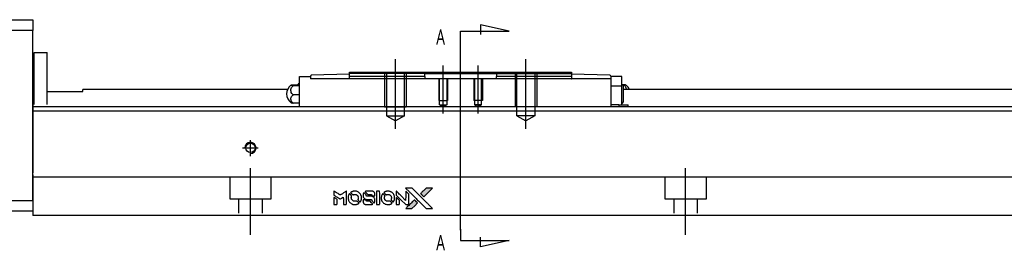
# Model space of a CAD drawing. Header units: millimetres. Extents: x -227 to 3135, y -1502 to 860.
# Tile 19 of 32: x 1141 to 1367, y -1212 to -1159. Entities that reach past the tile are written whole.
import ezdxf
from ezdxf.lldxf.tags import DXFTag

# ---------------------------------------------------------------- set-up
doc = ezdxf.new("R2010")
doc.units = ezdxf.units.MM
doc.layers.get('0').update_dxf_attribs({"linetype": 'CONTINUOUS'})
doc.layers.add('2', color=7, linetype='CONTINUOUS')
doc.styles.add('CHN', font='Microsoft JhengHei.ttf')
tags = doc.linetypes.add('DASHED', pattern=[25.72, 12.86, -12.86]).pattern_tags.tags
tags[6:7] = [DXFTag(74, 4), DXFTag(75, 0), DXFTag(340, '0'), DXFTag(46, 0.0), DXFTag(50, 0.0), DXFTag(44, 0.0), DXFTag(45, 0.0)]
tags[4:5] = [DXFTag(74, 4), DXFTag(75, 0), DXFTag(340, '0'), DXFTag(46, 0.0), DXFTag(50, 0.0), DXFTag(44, 0.0), DXFTag(45, 0.0)]

# ---------------------------------------------------------------- blocks, each defined once
blk = doc.blocks.new('MosionX logo(完整正式版)')
h = blk.add_hatch(color=22)
h.dxf.hatch_style = 1
h.paths.add_polyline_path([(-1416, 1831), (-1517, 1831), (-1619, 1831), (-1707, 1742, 0.000288), (-1740, 1709, 0.000479), (-1769, 1680, 0.000013), (-1794, 1654, 0.197177), (-1794, 1654, 0.197497), (-1794, 1653, 0.00004), (-1779, 1638, 0.000834), (-1763, 1622, 0.000506), (-1744, 1603), (-1694, 1552), (-1555, 1692)])
h.paths.add_polyline_path([(-1892, 1355), (-1942, 1405, 0.000476), (-1962, 1424, 0.000789), (-1978, 1441, 0.000035), (-1993, 1455, 0.19758), (-1993, 1456, 0.198396), (-1994, 1455, 0.000019), (-2014, 1435, 0.000582), (-2036, 1413, 0.000351), (-2062, 1387, 0.000108), (-2174, 1275, 0.000692), (-2230, 1218, 0.000077), (-2269, 1179, 0.197527), (-2269, 1178, 0.410182), (-2269, 1177, 0.000493), (-2248, 1177, 0.002424), (-2219, 1177, 0.000529), (-2169, 1177), (-2070, 1177), (-1981, 1266)])
at = {"color": 22}
for points in [[(-4562, 1668), (-4562, 1603), (-4545, 1592, -0.000297), (-4534, 1586, -0.000037), (-4510, 1571, -0.000043), (-4482, 1554, -0.000036), (-4452, 1535, 0.000044), (-4422, 1517, 0.000063), (-4396, 1501, 0.000035), (-4374, 1488, 0.0009), (-4368, 1484), (-4360, 1479), (-4348, 1486, 0.001175), (-4342, 1490, 0.000208), (-4329, 1498, 0.000225), (-4315, 1506, 0.000203), (-4300, 1516, -0.000711), (-4286, 1525, -0.001119), (-4274, 1532, -0.000263), (-4263, 1539, -0.04589), (-4262, 1539, -0.519312), (-4261, 1539, -0.001914), (-4261, 1521, -0.003124), (-4260, 1493, -0.000285), (-4260, 1421), (-4260, 1303), (-4219, 1303, 0.001727), (-4189, 1303, 0.025279), (-4179, 1303, 0.073886), (-4173, 1305, 0.07426), (-4167, 1308, 0.03264), (-4166, 1310, 0.01784), (-4164, 1311, 0.017712), (-4163, 1313, 0.026854), (-4162, 1315), (-4160, 1319), (-4160, 1526), (-4159, 1733), (-4162, 1731, -0.004595), (-4163, 1730, -0.00016), (-4169, 1726, -0.000298), (-4177, 1722, -0.000208), (-4185, 1717, 0.000986), (-4210, 1701, 0.00025), (-4250, 1676, 0.000268), (-4292, 1650, 0.000436), (-4329, 1627, -0.002932), (-4341, 1619, -0.004718), (-4351, 1613, -0.001113), (-4360, 1608, -0.227179), (-4361, 1608, -0.045982), (-4362, 1608, -0.000145), (-4374, 1616, -0.000825), (-4387, 1624, -0.000517), (-4403, 1634, 0.000056), (-4458, 1668, 0.000289), (-4488, 1687, 0.000481), (-4511, 1701, 0.000418), (-4535, 1715), (-4562, 1732)], [(-4068, 1643, 0.064158), (-4094, 1594, 0.06356), (-4108, 1539, 0.064004), (-4107, 1483, 0.066747), (-4091, 1429, 0.04321), (-4073, 1396, 0.044737), (-4050, 1367, 0.044901), (-4021, 1342, 0.044184), (-3989, 1323, 0.026293), (-3965, 1313, 0.033344), (-3941, 1306, 0.033227), (-3917, 1303, 0.025815), (-3890, 1302, 0.023119), (-3864, 1304, 0.031044), (-3841, 1308, 0.031337), (-3819, 1315, 0.024258), (-3796, 1325, 0.015622), (-3788, 1329, 0.008495), (-3778, 1335, 0.008415), (-3769, 1341, 0.020814), (-3763, 1346), (-3760, 1348), (-3791, 1379, 0.002843), (-3814, 1403, 0.033917), (-3823, 1411, 0.087906), (-3831, 1414, 0.073302), (-3839, 1416, 0.022047), (-3843, 1415, 0.026465), (-3847, 1415, 0.022233), (-3851, 1414, 0.009985), (-3857, 1412, -0.039011), (-3876, 1407, -0.044398), (-3896, 1406, -0.045096), (-3915, 1408, -0.04265), (-3934, 1413, -0.071154), (-3961, 1428, -0.068827), (-3983, 1450, -0.068713), (-3998, 1476, -0.070507), (-4005, 1506, -0.028605), (-4006, 1519, -0.031418), (-4005, 1531, -0.031044), (-4002, 1544, -0.02668), (-3998, 1556, 0.038913), (-3996, 1564, 0.043732), (-3995, 1571, 0.047754), (-3995, 1578, 0.075756), (-3997, 1583, 0.07294), (-3999, 1586, 0.003456), (-4006, 1594, 0.005023), (-4017, 1605, 0.002422), (-4030, 1619, 0.000819), (-4042, 1631, 0.001349), (-4053, 1641, 0.0001), (-4062, 1650, 0.205335), (-4062, 1651, 0.219821), (-4063, 1650, 0.002494), (-4064, 1648, 0.007089), (-4066, 1646, 0.004494)], [(-3917, 1731, 0.024131), (-3935, 1728, 0.022344), (-3954, 1723, 0.021883), (-3972, 1717, 0.020884), (-3990, 1709, 0.010669), (-4000, 1703, 0.010389), (-4011, 1697, 0.010913), (-4020, 1692, 0.022227), (-4026, 1687), (-4029, 1685), (-3996, 1653, 0.002452), (-3984, 1640, 0.003628), (-3972, 1630, 0.001662), (-3963, 1621, 0.070159), (-3960, 1619, 0.047671), (-3958, 1618, 0.018624), (-3956, 1618, 0.017921), (-3953, 1617, 0.018804), (-3950, 1617, 0.018255), (-3946, 1617, 0.041312), (-3943, 1617, 0.037164), (-3939, 1618, 0.012342), (-3935, 1620, -0.015101), (-3924, 1624, -0.035998), (-3916, 1626, -0.033244), (-3907, 1627, -0.011249), (-3894, 1627, -0.004059), (-3883, 1627, -0.019693), (-3877, 1627, -0.027943), (-3872, 1626, -0.014411), (-3866, 1624, -0.033089), (-3851, 1619, -0.033887), (-3838, 1613, -0.034021), (-3825, 1604, -0.033942), (-3814, 1594, -0.02816), (-3804, 1582, -0.035032), (-3796, 1570, -0.035269), (-3790, 1557, -0.029196), (-3785, 1543, -0.037862), (-3782, 1526, -0.043657), (-3782, 1510, -0.043064), (-3784, 1494, -0.035184), (-3790, 1477, 0.033699), (-3792, 1470, 0.052815), (-3793, 1463, 0.059167), (-3793, 1456, 0.058972), (-3791, 1450, 0.059208), (-3788, 1445, 0.021125), (-3783, 1439, 0.008691), (-3773, 1429, 0.000851), (-3749, 1405, 0.001873), (-3736, 1393, 0.013884), (-3730, 1387, 0.022355), (-3726, 1385, 0.341453), (-3725, 1385, 0.073011), (-3722, 1388, 0.004587), (-3714, 1399, 0.00748), (-3707, 1411, 0.016837), (-3702, 1420, 0.028606), (-3692, 1443, 0.031352), (-3685, 1465, 0.031004), (-3681, 1489, 0.0268), (-3680, 1514, 0.026698), (-3681, 1541, 0.03002), (-3686, 1566, 0.030357), (-3693, 1590, 0.028554), (-3703, 1614, 0.062944), (-3732, 1658, 0.062206), (-3772, 1694, 0.062448), (-3819, 1719, 0.064355), (-3870, 1731, 0.017377), (-3880, 1731, 0.008369), (-3893, 1731, 0.008367), (-3907, 1731, 0.01757)], [(-3610, 1675, 0.023289), (-3616, 1665, 0.026845), (-3621, 1655, 0.026047), (-3626, 1644, 0.019751), (-3629, 1631, 0.013249), (-3631, 1624, 0.025169), (-3631, 1618, 0.016532), (-3632, 1611, 0.002937), (-3632, 1598, 0.003317), (-3632, 1586, 0.011808), (-3631, 1578, 0.01777), (-3631, 1572, 0.021476), (-3630, 1567, 0.04325), (-3623, 1544, 0.045753), (-3612, 1523, 0.04649), (-3598, 1505, 0.047672), (-3581, 1490, 0.025315), (-3573, 1485, 0.015208), (-3564, 1480, 0.01512), (-3554, 1476, 0.022488), (-3546, 1473, 0.027857), (-3532, 1469, 0.034138), (-3519, 1467, 0.014286), (-3499, 1467, 0.00124), (-3449, 1467, -0.00103), (-3418, 1467, -0.002552), (-3396, 1466, -0.001594), (-3379, 1466, -0.047676), (-3374, 1466, -0.085307), (-3367, 1463, -0.097789), (-3361, 1457, -0.085947), (-3357, 1450, -0.051339), (-3356, 1440, 0.014634), (-3355, 1436, 0.015028), (-3355, 1433, 0.014927), (-3354, 1430, 0.059415), (-3353, 1429, 0.070595), (-3351, 1425, 0.00028), (-3315, 1389, 0.000111), (-3279, 1352, 0.200239), (-3277, 1352, 0.268906), (-3276, 1352, 0.001866), (-3271, 1361, 0.007532), (-3267, 1370, 0.017818), (-3263, 1376, 0.013256), (-3261, 1383, 0.011636), (-3258, 1391, 0.011528), (-3256, 1399, 0.012303), (-3254, 1407, 0.0423), (-3252, 1419, 0.013657), (-3252, 1437, 0.013857), (-3252, 1455, 0.037428), (-3254, 1468, 0.014927), (-3256, 1477, 0.0122), (-3259, 1486, 0.012518), (-3262, 1494, 0.023062), (-3265, 1501, 0.065961), (-3281, 1525, 0.06055), (-3304, 1545, 0.059676), (-3331, 1559, 0.060497), (-3360, 1567, 0.025683), (-3367, 1567, 0.001528), (-3386, 1567, 0.002124), (-3410, 1568, 0.001173), (-3439, 1568, -0.000809), (-3490, 1568, -0.017164), (-3506, 1568, -0.063931), (-3514, 1570, -0.108429), (-3520, 1573, -0.052941), (-3523, 1577, -0.063675), (-3525, 1582, -0.050562), (-3526, 1587, -0.020337), (-3527, 1595, 0.009897), (-3528, 1599, 0.016482), (-3528, 1603, 0.019019), (-3529, 1606, 0.06043), (-3530, 1608, 0.076267), (-3533, 1613, 0.00054), (-3566, 1646, 0.000307), (-3601, 1680, 0.142594), (-3604, 1681, 0.232419), (-3604, 1681, 0.022995), (-3606, 1680, 0.024627), (-3608, 1678, 0.015407)], [(-3516, 1731, 0.018538), (-3522, 1730, 0.010695), (-3530, 1729, 0.01068), (-3538, 1727, 0.017678), (-3544, 1725, 0.013849), (-3551, 1722, 0.011814), (-3559, 1719, 0.004513), (-3566, 1716, 0.290035), (-3566, 1715, 0.196418), (-3566, 1714, 0.000124), (-3554, 1702, 0.001477), (-3540, 1688, 0.000898), (-3524, 1671), (-3481, 1629), (-3427, 1628, -0.001471), (-3387, 1628, -0.028714), (-3374, 1627, -0.097073), (-3367, 1625, -0.084199), (-3361, 1620, -0.042698), (-3359, 1616, -0.053912), (-3357, 1612, -0.051004), (-3356, 1608, -0.032967), (-3355, 1602, 0.00807), (-3355, 1600, 0.003023), (-3355, 1596, 0.002994), (-3355, 1592, 0.003629), (-3355, 1588), (-3354, 1579), (-3313, 1579, 0.001618), (-3293, 1579, 0.005206), (-3280, 1579, 0.00535), (-3271, 1579, 0.060675), (-3268, 1580, 0.048484), (-3266, 1581, 0.02389), (-3264, 1582, 0.022812), (-3261, 1584, 0.02462), (-3259, 1586, 0.061781), (-3255, 1591, 0.080179), (-3253, 1596, 0.048561), (-3252, 1604, 0.010021), (-3251, 1619, 0.016602), (-3252, 1638, 0.031409), (-3254, 1653, 0.036474), (-3258, 1666, 0.03439), (-3263, 1679, 0.065928), (-3277, 1699, 0.069066), (-3296, 1715, 0.065697), (-3319, 1725, 0.051559), (-3346, 1731, 0.020904), (-3360, 1731, 0.000451), (-3431, 1731, 0.000419), (-3502, 1732, 0.022759)], [(-3202, 1517), (-3202, 1303), (-3160, 1303), (-3118, 1303), (-3113, 1306, 0.071429), (-3109, 1309, 0.054799), (-3105, 1313, 0.053585), (-3102, 1318, 0.060698), (-3101, 1323, 0.033975), (-3100, 1332, 0.000112), (-3100, 1441, 0.000726), (-3100, 1548, 0.001084), (-3101, 1641), (-3102, 1732), (-3152, 1732), (-3202, 1732)], [(-3011, 1643, 0.018008), (-3017, 1634, 0.009842), (-3023, 1622, 0.009807), (-3030, 1610, 0.015716), (-3035, 1599, 0.048467), (-3047, 1561, 0.045841), (-3052, 1520, 0.046006), (-3049, 1479, 0.049638), (-3039, 1441, 0.064819), (-3012, 1391, 0.06695), (-2974, 1350, 0.066691), (-2926, 1320, 0.063505), (-2872, 1304, 0.03135), (-2858, 1302, 0.010439), (-2837, 1302, 0.010391), (-2817, 1302, 0.032408), (-2803, 1304, 0.015696), (-2787, 1307, 0.018095), (-2771, 1312, 0.018551), (-2757, 1317, 0.018352), (-2743, 1323, 0.015568), (-2733, 1328, 0.009832), (-2723, 1334, 0.009795), (-2713, 1341, 0.023727), (-2706, 1346), (-2703, 1348), (-2734, 1379, 0.001528), (-2751, 1397, 0.010022), (-2760, 1406, 0.019586), (-2766, 1411, 0.061865), (-2771, 1413, 0.055054), (-2777, 1415, 0.061607), (-2784, 1416, 0.048725), (-2792, 1415, 0.020221), (-2802, 1412, -0.017722), (-2813, 1409, -0.02685), (-2822, 1407, -0.02759), (-2832, 1406, -0.020233), (-2843, 1406, -0.04793), (-2864, 1409, -0.048386), (-2883, 1416, -0.047866), (-2901, 1426, -0.044964), (-2917, 1440, -0.04333), (-2931, 1457, -0.050921), (-2941, 1475, -0.051473), (-2946, 1495, -0.0459), (-2948, 1516, -0.019014), (-2948, 1526, -0.024114), (-2947, 1535, -0.025081), (-2945, 1544, -0.023892), (-2942, 1553, 0.008624), (-2939, 1560, 0.026486), (-2938, 1564, 0.035074), (-2937, 1568, 0.02756), (-2937, 1573, 0.087163), (-2939, 1580, 0.073291), (-2942, 1587, 0.028074), (-2951, 1596, 0.002594), (-2973, 1619), (-3005, 1651)], [(-2860, 1730, 0.023681), (-2878, 1728, 0.022402), (-2896, 1723, 0.021929), (-2914, 1717, 0.020503), (-2931, 1709, 0.013745), (-2941, 1704, 0.009767), (-2952, 1698, 0.009658), (-2962, 1691, 0.027804), (-2968, 1687), (-2971, 1685), (-2939, 1653, 0.002053), (-2924, 1638, 0.006738), (-2914, 1628, 0.007826), (-2907, 1622, 0.063909), (-2903, 1619, 0.061532), (-2897, 1617, 0.068674), (-2891, 1617, 0.052072), (-2885, 1618, 0.019648), (-2875, 1621, -0.018366), (-2864, 1624, -0.0288), (-2854, 1626, -0.029061), (-2844, 1627, -0.019155), (-2832, 1627, -0.053809), (-2807, 1624, -0.058833), (-2784, 1615, -0.058566), (-2764, 1601, -0.052525), (-2746, 1582, -0.044733), (-2737, 1566, -0.040573), (-2729, 1547, -0.041123), (-2725, 1529, -0.04951), (-2725, 1511, -0.017369), (-2725, 1502, -0.024255), (-2727, 1495, -0.023787), (-2729, 1487, -0.015798), (-2732, 1479, 0.010631), (-2734, 1474, 0.033653), (-2735, 1470, 0.037806), (-2736, 1467, 0.016307), (-2736, 1462, 0.068179), (-2734, 1453, 0.095747), (-2731, 1446, 0.033418), (-2722, 1436, 0.002133), (-2695, 1409, 0.001452), (-2680, 1395, 0.012393), (-2673, 1388, 0.020479), (-2668, 1385, 0.344362), (-2667, 1385, 0.074287), (-2663, 1388, 0.005454), (-2656, 1400, 0.008391), (-2649, 1412, 0.017097), (-2643, 1422, 0.027375), (-2635, 1442, 0.02835), (-2628, 1463, 0.027723), (-2624, 1485, 0.023913), (-2623, 1509, 0.027047), (-2623, 1537, 0.031685), (-2627, 1563, 0.032425), (-2634, 1588, 0.031013), (-2644, 1612, 0.037914), (-2661, 1641, 0.040153), (-2682, 1667, 0.039834), (-2707, 1688, 0.036173), (-2736, 1707, 0.040752), (-2765, 1719, 0.035885), (-2796, 1728, 0.035491), (-2828, 1731, 0.037615)], [(-2572, 1669), (-2572, 1604), (-2422, 1453), (-2271, 1303), (-2229, 1303, 0.0008), (-2202, 1303, 0.010795), (-2192, 1303, 0.030495), (-2186, 1304, 0.080372), (-2183, 1305, 0.03816), (-2179, 1308, 0.041799), (-2176, 1310, 0.042486), (-2174, 1314, 0.042078), (-2172, 1317, 0.099276), (-2170, 1322, 0.003302), (-2170, 1343, 0.002586), (-2170, 1380, 0.000204), (-2170, 1477), (-2170, 1633), (-2221, 1683), (-2271, 1733), (-2271, 1583), (-2272, 1433), (-2419, 1582, 0.000253), (-2476, 1639, 0.000412), (-2524, 1687, 0.000041), (-2567, 1730, 0.041338), (-2570, 1732), (-2572, 1734)], [(-2150, 1708, -0.000056), (-2089, 1647, -0.000021), (-2004, 1562, -0.000021), (-1911, 1469, -0.000025), (-1823, 1381), (-1619, 1177), (-1518, 1177), (-1417, 1177), (-1553, 1315, 0.000274), (-1619, 1381, 0.000123), (-1705, 1467, 0.000121), (-1797, 1559, 0.000165), (-1879, 1641), (-2068, 1831), (-2170, 1831), (-2272, 1831)], [(-1707, 1742, 0.000288), (-1740, 1709, 0.000479), (-1769, 1680, 0.000013), (-1794, 1654, 0.197177), (-1794, 1654, 0.197497), (-1794, 1653, 0.00004), (-1779, 1638, 0.000836), (-1763, 1622, 0.000505), (-1744, 1603), (-1694, 1552), (-1555, 1692), (-1416, 1831), (-1517, 1831), (-1619, 1831)], [(-4562, 1417), (-4562, 1303), (-4521, 1303, 0.000842), (-4494, 1303, 0.010591), (-4484, 1303, 0.028995), (-4479, 1303, 0.069543), (-4475, 1305, 0.051063), (-4471, 1307, 0.039932), (-4468, 1310, 0.039414), (-4465, 1314, 0.045845), (-4462, 1318, 0.094811), (-4461, 1322, 0.007124), (-4461, 1333, 0.004713), (-4461, 1352, 0.000534), (-4461, 1395), (-4461, 1469), (-4471, 1475, 0.000828), (-4502, 1494, 0.000879), (-4532, 1513, 0.000048), (-4561, 1530, 0.137596), (-4562, 1531, 0.413028), (-4562, 1530, 0.000016), (-4562, 1497, 0.000623), (-4562, 1460, 0.000374)], [(-3615, 1454, 0.065483), (-3620, 1451, 0.053271), (-3625, 1447, 0.052018), (-3628, 1443, 0.0556), (-3631, 1437, 0.036839), (-3632, 1434, 0.026922), (-3632, 1430, 0.016905), (-3633, 1424, 0.004317), (-3633, 1416, 0.016369), (-3632, 1397, 0.029936), (-3630, 1382, 0.03418), (-3627, 1369, 0.031327), (-3621, 1356, 0.046935), (-3612, 1340, 0.054053), (-3600, 1327, 0.053701), (-3585, 1317, 0.045364), (-3568, 1309, 0.032479), (-3552, 1305, 0.03386), (-3537, 1303, 0.013578), (-3512, 1303, 0.001155), (-3450, 1303, 0.000413), (-3396, 1303, 0.005008), (-3375, 1304, 0.013199), (-3364, 1304, 0.033956), (-3355, 1305, 0.013909), (-3347, 1308, 0.010864), (-3337, 1310, 0.010938), (-3329, 1313, 0.028702), (-3323, 1316), (-3318, 1318), (-3362, 1362), (-3405, 1406), (-3455, 1406, -0.001504), (-3477, 1406, -0.00328), (-3493, 1406, -0.001901), (-3506, 1406, -0.061333), (-3510, 1407, -0.063621), (-3514, 1409, -0.048633), (-3518, 1412, -0.046769), (-3522, 1415, -0.047961), (-3525, 1420, -0.02678), (-3526, 1424, -0.050957), (-3527, 1427, -0.029398), (-3528, 1431, -0.00401), (-3528, 1441), (-3529, 1456), (-3569, 1456, 0.001061), (-3593, 1456, 0.009147), (-3604, 1455, 0.020721), (-3611, 1455, 0.051619)], [(-2572, 1416), (-2572, 1303), (-2530, 1303), (-2488, 1303), (-2483, 1306, 0.03146), (-2480, 1308, 0.026444), (-2478, 1310, 0.026444), (-2476, 1312, 0.031457), (-2475, 1314), (-2472, 1319), (-2471, 1375), (-2471, 1431), (-2521, 1481, 0.000745), (-2540, 1499, 0.001228), (-2556, 1515, 0.000087), (-2571, 1529, 0.195134), (-2571, 1530, 0.412117), (-2572, 1529, 0.000048), (-2572, 1496, 0.00109), (-2572, 1460, 0.000653)], [(-2062, 1387, 0.000108), (-2174, 1275, 0.000692), (-2230, 1218, 0.000077), (-2269, 1179, 0.197527), (-2269, 1178, 0.410182), (-2269, 1177, 0.000493), (-2248, 1177, 0.002424), (-2219, 1177, 0.000529), (-2170, 1177), (-2070, 1177), (-1981, 1266), (-1892, 1355), (-1942, 1405, 0.000476), (-1962, 1424, 0.000789), (-1978, 1441, 0.000035), (-1993, 1455, 0.19758), (-1993, 1456, 0.198396), (-1994, 1455, 0.000019), (-2014, 1435, 0.000582), (-2036, 1413, 0.000351)]]:
    blk.add_lwpolyline(points, format="xyb", close=True, dxfattribs=at)

msp = doc.modelspace()

# ---------------------------------------------------------------- linework, layer by layer
at = {"layer": '2', "linetype": 'Continuous'}
for p, q in [((1084.51, -1159.41), (1143.51, -1159.41)), ((1143.51, -1159.41), (1143.51, -1161.91)), ((1143.51, -1161.91), (1084.51, -1161.91)), ((1143.51, -1200.91), (1143.51, -1161.91)), ((1143.81, -1166.91), (1146.81, -1166.91)), ((1143.81, -1178.86), (1143.81, -1166.91)), ((1143.81, -1166.91), (1146.81, -1166.91)), ((1143.81, -1178.86), (1143.81, -1166.91)), ((1146.81, -1178.86), (1146.81, -1166.91)), ((1146.81, -1178.86), (1146.81, -1166.91)), ((1143.81, -1170.16), (1143.51, -1170.16)), ((1143.81, -1170.16), (1143.51, -1170.16)), ((1216.32, -1171.46), (1233.32, -1171.46)), ((1216.32, -1172.46), (1216.32, -1171.46)), ((1233.62, -1171.76), (1233.32, -1171.46)), ((1233.32, -1171.46), (1250.31, -1171.46)), ((1250.32, -1171.46), (1250.02, -1171.76)), ((1250.32, -1171.46), (1267.32, -1171.46)), ((1267.32, -1171.46), (1267.32, -1172.46)), ((1204.82, -1172.46), (1207.32, -1172.46)), ((1204.82, -1174.66), (1204.82, -1172.46)), ((1207.32, -1172.46), (1207.32, -1172.39)), ((1207.32, -1172.46), (1207.32, -1172.96)), ((1276.32, -1172.96), (1207.32, -1172.96)), ((1216.32, -1171.96), (1207.51, -1172.19)), ((1216.25, -1172.96), (1216.32, -1172.96)), ((1216.32, -1172.96), (1216.32, -1172.46)), ((1233.62, -1171.76), (1236.62, -1171.76)), ((1233.62, -1172.46), (1233.62, -1171.76)), ((1233.62, -1172.46), (1233.62, -1172.96)), ((1236.62, -1171.76), (1247.02, -1171.76)), ((1247.02, -1171.76), (1250.02, -1171.76)), ((1250.02, -1171.76), (1250.02, -1172.46)), ((1250.02, -1172.96), (1250.02, -1172.46)), ((1276.12, -1172.19), (1267.32, -1171.96)), ((1267.32, -1172.46), (1267.32, -1172.96)), ((1267.32, -1172.96), (1267.38, -1172.96)), ((1276.32, -1172.39), (1276.32, -1172.46)), ((1276.32, -1172.46), (1276.32, -1172.96)), ((1278.82, -1172.46), (1276.32, -1172.46)), ((1276.32, -1172.96), (1276.32, -1179.41)), ((1278.82, -1174.66), (1278.82, -1172.46)), ((1146.81, -1175.91), (1155.01, -1175.91)), ((1202.02, -1175.46), (1155.01, -1175.46)), ((1155.01, -1175.91), (1155.01, -1175.46)), ((1203.36, -1174.35), (1204.82, -1174.35)), ((1204.82, -1174.59), (1203.36, -1174.59)), ((1204.82, -1177.96), (1204.82, -1174.66)), ((1278.82, -1174.66), (1276.32, -1174.66)), ((1278.82, -1177.96), (1278.82, -1174.66)), ((1279.27, -1174.35), (1278.99, -1174.35)), ((1279.17, -1174.54), (1279.17, -1176.46)), ((1643.51, -1175.46), (1279.17, -1175.46)), ((1204.82, -1176.7), (1203.36, -1176.7)), ((1204.82, -1179.41), (1204.82, -1177.96)), ((1278.82, -1178.96), (1278.82, -1177.96)), ((1279.17, -1176.46), (1279.17, -1178.39)), ((1242.76, -1179.41), (1143.51, -1179.41)), ((1643.51, -1180.41), (1143.51, -1180.41)), ((1204.82, -1178.57), (1203.36, -1178.57)), ((1643.51, -1179.41), (1242.76, -1179.41)), ((1278.16, -1178.96), (1276.32, -1178.96)), ((1278.16, -1178.96), (1280.2, -1178.96)), ((1278.16, -1178.96), (1278.16, -1179.41)), ((1280.2, -1178.96), (1280.32, -1178.96)), ((1280.2, -1178.96), (1280.2, -1179.41)), ((1280.32, -1179.41), (1280.32, -1178.96)), ((1143.51, -1195.06), (1143.51, -1201.86)), ((1238.61, -1195.61), (1143.51, -1195.61)), ((1643.51, -1195.61), (1238.61, -1195.61)), ((1128.51, -1200.91), (1143.51, -1200.91)), ((1143.51, -1201.86), (1143.51, -1204.41)), ((1143.51, -1203.41), (1128.51, -1203.41)), ((1236.35, -1204.41), (1143.51, -1204.41)), ((1643.51, -1204.41), (1236.35, -1204.41))]:
    msp.add_line(p, q, dxfattribs=at)
at = {"layer": '2'}
for p, q in [((1241.82, -1162.02), (1252.96, -1162.02)), ((1241.82, -1164.66), (1241.82, -1162.02)), ((1252.96, -1162.02), (1246.38, -1160.59)), ((1246.38, -1160.59), (1246.38, -1162.82)), ((1241.82, -1207.78), (1241.82, -1164.66)), ((1226.82, -1184.46), (1226.82, -1168.46)), ((1256.82, -1184.46), (1256.82, -1168.46)), ((1237.82, -1180.96), (1237.82, -1169.96)), ((1245.82, -1180.96), (1245.82, -1169.96)), ((1241.82, -1207.53), (1241.82, -1210.17)), ((1246.38, -1211.6), (1246.38, -1209.37)), ((1241.82, -1210.17), (1252.96, -1210.17)), ((1252.96, -1210.17), (1246.38, -1211.6))]:
    msp.add_line(p, q, dxfattribs=at)
at = {"layer": '2', "linetype": 'DASHED', "ltscale": 0.1}
for p, q in [((1224.32, -1171.46), (1224.32, -1179.46)), ((1224.75, -1171.46), (1224.75, -1181.46)), ((1228.88, -1181.46), (1228.88, -1171.46)), ((1229.32, -1171.46), (1229.32, -1179.46)), ((1254.32, -1171.46), (1254.32, -1179.46)), ((1254.75, -1181.46), (1254.75, -1171.46)), ((1258.88, -1171.46), (1258.88, -1181.46)), ((1259.32, -1171.46), (1259.32, -1179.46)), ((1233.62, -1171.76), (1216.32, -1171.76)), ((1236.82, -1172.96), (1236.82, -1177.96)), ((1236.99, -1178.96), (1236.99, -1172.96)), ((1238.64, -1172.96), (1238.64, -1178.96)), ((1238.82, -1172.96), (1238.82, -1177.96)), ((1244.82, -1172.96), (1244.82, -1177.96)), ((1244.99, -1172.96), (1244.99, -1178.96)), ((1246.64, -1178.96), (1246.64, -1172.96)), ((1246.82, -1172.96), (1246.82, -1177.96)), ((1236.82, -1177.96), (1238.82, -1177.96)), ((1246.82, -1177.96), (1244.82, -1177.96)), ((1224.32, -1179.46), (1229.32, -1179.46)), ((1226.34, -1179.46), (1226.82, -1179.46)), ((1236.99, -1178.96), (1238.64, -1178.96)), ((1236.99, -1178.96), (1237.82, -1179.44)), ((1238.64, -1178.96), (1237.82, -1179.44)), ((1246.64, -1178.96), (1244.99, -1178.96)), ((1244.99, -1178.96), (1245.82, -1179.44)), ((1246.64, -1178.96), (1245.82, -1179.44)), ((1259.32, -1179.46), (1254.32, -1179.46)), ((1224.75, -1181.46), (1228.88, -1181.46)), ((1224.75, -1181.46), (1226.82, -1182.65)), ((1228.88, -1181.46), (1226.82, -1182.65)), ((1258.88, -1181.46), (1254.75, -1181.46)), ((1254.75, -1181.46), (1256.82, -1182.65)), ((1258.88, -1181.46), (1256.82, -1182.65)), ((1188.76, -1195.61), (1188.76, -1200.56)), ((1198.26, -1200.56), (1198.26, -1195.61)), ((1288.76, -1195.61), (1288.76, -1200.56)), ((1298.26, -1200.56), (1298.26, -1195.61)), ((1188.76, -1200.56), (1198.26, -1200.56)), ((1190.76, -1200.56), (1190.76, -1203.86)), ((1196.26, -1203.86), (1196.26, -1200.56)), ((1288.76, -1200.56), (1298.26, -1200.56)), ((1290.76, -1200.56), (1290.76, -1203.86)), ((1296.26, -1203.86), (1296.26, -1200.56))]:
    msp.add_line(p, q, dxfattribs=at)
at = {"layer": '2', "linetype": 'DASHED'}
for p, q in [((1204.82, -1172.46), (1204.82, -1172.46)), ((1207.32, -1172.46), (1207.32, -1172.46)), ((1207.32, -1172.56), (1207.32, -1172.56)), ((1233.62, -1172.96), (1233.62, -1172.96)), ((1233.62, -1172.96), (1233.62, -1172.96)), ((1250.02, -1171.76), (1250.02, -1171.76)), ((1250.02, -1172.96), (1250.02, -1172.96)), ((1276.32, -1172.46), (1276.32, -1172.46)), ((1276.32, -1172.56), (1276.32, -1172.56)), ((1278.82, -1172.46), (1278.82, -1172.46)), ((1143.51, -1178.86), (1143.51, -1179.86)), ((1143.51, -1179.86), (1143.51, -1194.56)), ((1143.51, -1200.91), (1143.51, -1203.41))]:
    msp.add_line(p, q, dxfattribs=at)
at = {"layer": '2', "ltscale": 0.5}
for p, q in [((1193.51, -1190.73), (1193.51, -1187.06)), ((1191.71, -1188.86), (1195.31, -1188.86)), ((1193.51, -1208.86), (1193.51, -1193.5)), ((1293.51, -1208.86), (1293.51, -1193.5))]:
    msp.add_line(p, q, dxfattribs=at)
at = {"layer": '2', "linetype": 'Continuous'}
msp.add_circle((1193.51, -1188.86), 1.07, dxfattribs=at)
for centre, radius, start, end in [((1207.52, -1172.39), 0.2, 91.5, 180), ((1276.12, -1172.39), 0.2, 0, 88.5), ((1204.32, -1176.46), 2.5, 126.4021, 180), ((1206.31, -1176.42), 2.85, 121.5132, 133.5232), ((1277.03, -1176.42), 2.85, 41.3431, 51.1006), ((1278.32, -1176.46), 2.5, 23.5613, 53.5675), ((1204.32, -1176.46), 2.5, 180, 233.5675), ((1277.03, -1176.5), 2.85, 308.8994, 318.6569)]:
    msp.add_arc(centre, radius, start, end, dxfattribs=at)
at = {"layer": '2'}
msp.add_arc((1193.51, -1188.86), 1.3, 270, 180, dxfattribs=at)
at = {"layer": '2', "linetype": 'Continuous'}
for points in [[(1233.62, -1172.46), (1216.32, -1172.46)], [(1267.32, -1172.46), (1250.02, -1172.46)]]:
    msp.add_open_spline(points, degree=1, dxfattribs=at)
at = {"layer": '2', "linetype": 'DASHED', "ltscale": 0.1}
msp.add_open_spline([(1250.02, -1171.76), (1267.32, -1171.76)], degree=1, dxfattribs=at)
at = {"layer": '2', "linetype": 'Continuous'}
for points, knots in [([(1203.36, -1174.59), (1203.23, -1174.58), (1203.12, -1174.56), (1202.94, -1174.54), (1202.88, -1174.52), (1202.81, -1174.48), (1202.81, -1174.47), (1202.85, -1174.43), (1202.9, -1174.42), (1203.05, -1174.39), (1203.16, -1174.37), (1203.3, -1174.36), (1203.33, -1174.35), (1203.36, -1174.35)], [0, 0, 0, 0, 0.192078, 0.192078, 0.384156, 0.384156, 0.576234, 0.576234, 0.768312, 0.768312, 0.960389, 0.960389, 1, 1, 1, 1]), ([(1203.36, -1176.7), (1203.23, -1176.6), (1203.12, -1176.48), (1202.94, -1176.22), (1202.88, -1176.07), (1202.81, -1175.77), (1202.81, -1175.61), (1202.85, -1175.31), (1202.9, -1175.16), (1203.05, -1174.89), (1203.16, -1174.76), (1203.3, -1174.63), (1203.33, -1174.61), (1203.36, -1174.59)], [0, 0, 0, 0, 0.192078, 0.192078, 0.384156, 0.384156, 0.576234, 0.576234, 0.768312, 0.768312, 0.960389, 0.960389, 1, 1, 1, 1]), ([(1279.8, -1174.45), (1279.78, -1174.43), (1279.73, -1174.42), (1279.58, -1174.39), (1279.47, -1174.37), (1279.33, -1174.36), (1279.3, -1174.35), (1279.27, -1174.35)], [0, 0, 0, 0, 0.448024, 0.448024, 0.905631, 0.905631, 1, 1, 1, 1]), ([(1279.27, -1174.35), (1279.4, -1174.44), (1279.51, -1174.54), (1279.69, -1174.78), (1279.75, -1174.91), (1279.82, -1175.17), (1279.82, -1175.31), (1279.8, -1175.45), (1279.8, -1175.46), (1279.8, -1175.46)], [0, 0, 0, 0, 0.33014, 0.33014, 0.660281, 0.660281, 0.990421, 0.990421, 1, 1, 1, 1]), ([(1203.36, -1178.57), (1203.23, -1178.48), (1203.12, -1178.38), (1202.94, -1178.14), (1202.88, -1178.01), (1202.81, -1177.75), (1202.81, -1177.61), (1202.85, -1177.34), (1202.9, -1177.2), (1203.05, -1176.96), (1203.16, -1176.85), (1203.3, -1176.73), (1203.33, -1176.72), (1203.36, -1176.7)], [0, 0, 0, 0, 0.192078, 0.192078, 0.384156, 0.384156, 0.576234, 0.576234, 0.768312, 0.768312, 0.960389, 0.960389, 1, 1, 1, 1]), ([(1202.83, -1178.47), (1202.85, -1178.49), (1202.9, -1178.5), (1203.05, -1178.53), (1203.16, -1178.55), (1203.3, -1178.56), (1203.33, -1178.57), (1203.36, -1178.57)], [0, 0, 0, 0, 0.448024, 0.448024, 0.905631, 0.905631, 1, 1, 1, 1])]:
    msp.add_open_spline(points, degree=3, knots=knots, dxfattribs=at)

# ---------------------------------------------------------------- block references
at = {"xscale": 0.0072, "yscale": 0.0072, "zscale": 0.0072}
msp.add_blockref('MosionX logo(完整正式版)', (1245.54, -1211.26), dxfattribs=at)

# ---------------------------------------------------------------- texts
at = {"layer": '2', "style": 'CHN', "width": 0.7}
for p in [(1236.19, -1165.16), (1236.19, -1212.39)]:
    msp.add_text('A', height=3.5, dxfattribs=at).set_placement(p)

doc.saveas('drawing.dxf')
